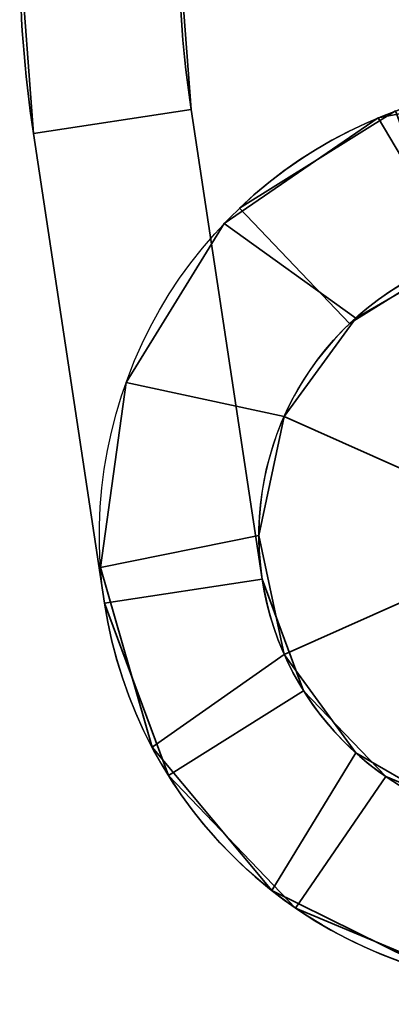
# Model space of a CAD drawing. Header units: millimetres. Extents: x -590 to 3690, y -120 to 127.
# Tile 85 of 256: x 405.5 to 412.49, y -69.32 to -50.8. Entities that reach past the tile are written whole.
import ezdxf

# ---------------------------------------------------------------- set-up
doc = ezdxf.new("R2010")
doc.units = ezdxf.units.MM
doc.layers.add('151', color=7, linetype='Continuous', true_color=0xffffff)

# ---------------------------------------------------------------- blocks, each defined once
blk = doc.blocks.new('UG_SURFACE_004')
at = {"layer": '151', "color": 252, "linetype": 'Continuous', "lineweight": 35}
for points in [[(412.242, -52.649, 1738), (412.242, -52.649, 1822), (415.694, -52.002, 1822), (415.694, -52.002, 1738)], [(415.694, -52.002, 1822), (412.242, -52.649, 1822), (413.8, -55.269, 1822), (416.075, -55.03, 1822)], [(416.075, -55.03, 1738), (413.8, -55.269, 1738), (412.242, -52.649, 1738), (415.694, -52.002, 1738)], [(409.346, -54.637, 1738), (409.346, -54.637, 1822), (412.242, -52.649, 1822), (412.242, -52.649, 1738)], [(411.82, -56.413, 1822), (413.8, -55.269, 1822), (412.242, -52.649, 1822), (409.346, -54.637, 1822)], [(409.346, -54.637, 1738), (412.242, -52.649, 1738), (413.8, -55.269, 1738), (411.82, -56.413, 1738)], [(407.501, -57.625, 1738), (407.501, -57.625, 1822), (409.346, -54.637, 1822), (409.346, -54.637, 1738)], [(410.475, -58.263, 1822), (411.82, -56.413, 1822), (409.346, -54.637, 1822), (407.501, -57.625, 1822)], [(407.501, -57.625, 1738), (409.346, -54.637, 1738), (411.82, -56.413, 1738), (410.475, -58.263, 1738)], [(413.8, -55.269, 1860), (411.82, -56.413, 1860), (410.475, -58.263, 1860), (415.5, -60.5, 1860)], [(410.475, -58.263, 1700), (411.82, -56.413, 1700), (413.8, -55.269, 1700), (415.5, -60.5, 1700)], [(413.8, -55.269, 1738), (413.8, -55.269, 1700), (411.82, -56.413, 1700), (411.82, -56.413, 1738)], [(411.82, -56.413, 1822), (411.82, -56.413, 1860), (413.8, -55.269, 1860), (413.8, -55.269, 1822)], [(411.82, -56.413, 1738), (411.82, -56.413, 1700), (410.475, -58.263, 1700), (410.475, -58.263, 1738)], [(410.475, -58.263, 1822), (410.475, -58.263, 1860), (411.82, -56.413, 1860), (411.82, -56.413, 1822)], [(407.022, -61.104, 1738), (407.022, -61.104, 1822), (407.501, -57.625, 1822), (407.501, -57.625, 1738)], [(407.501, -57.625, 1822), (407.022, -61.104, 1822), (410, -60.5, 1822), (410.475, -58.263, 1822)], [(410.475, -58.263, 1738), (410, -60.5, 1738), (407.022, -61.104, 1738), (407.501, -57.625, 1738)], [(410.475, -58.263, 1860), (410, -60.5, 1860), (410.475, -62.737, 1860), (415.5, -60.5, 1860)], [(410.475, -58.263, 1738), (410.475, -58.263, 1700), (410, -60.5, 1700), (410, -60.5, 1738)], [(410, -60.5, 1822), (410, -60.5, 1860), (410.475, -58.263, 1860), (410.475, -58.263, 1822)], [(410.475, -62.737, 1700), (410, -60.5, 1700), (410.475, -58.263, 1700), (415.5, -60.5, 1700)], [(410.475, -62.737, 1822), (410, -60.5, 1822), (407.022, -61.104, 1822), (407.99, -64.48, 1822)], [(407.99, -64.48, 1738), (407.022, -61.104, 1738), (410, -60.5, 1738), (410.475, -62.737, 1738)], [(410, -60.5, 1738), (410, -60.5, 1700), (410.475, -62.737, 1700), (410.475, -62.737, 1738)], [(410.475, -62.737, 1822), (410.475, -62.737, 1860), (410, -60.5, 1860), (410, -60.5, 1822)], [(410.475, -62.737, 1860), (411.82, -64.587, 1860), (413.8, -65.731, 1860), (415.5, -60.5, 1860)], [(413.8, -65.731, 1700), (411.82, -64.587, 1700), (410.475, -62.737, 1700), (415.5, -60.5, 1700)], [(407.99, -64.48, 1738), (407.99, -64.48, 1822), (407.022, -61.104, 1822), (407.022, -61.104, 1738)], [(407.99, -64.48, 1822), (410.24, -67.177, 1822), (411.82, -64.587, 1822), (410.475, -62.737, 1822)], [(410.475, -62.737, 1738), (411.82, -64.587, 1738), (410.24, -67.177, 1738), (407.99, -64.48, 1738)], [(410.475, -62.737, 1738), (410.475, -62.737, 1700), (411.82, -64.587, 1700), (411.82, -64.587, 1738)], [(411.82, -64.587, 1822), (411.82, -64.587, 1860), (410.475, -62.737, 1860), (410.475, -62.737, 1822)], [(410.24, -67.177, 1738), (410.24, -67.177, 1822), (407.99, -64.48, 1822), (407.99, -64.48, 1738)], [(410.24, -67.177, 1822), (413.388, -68.734, 1822), (413.8, -65.731, 1822), (411.82, -64.587, 1822)], [(411.82, -64.587, 1738), (413.8, -65.731, 1738), (413.388, -68.734, 1738), (410.24, -67.177, 1738)], [(411.82, -64.587, 1738), (411.82, -64.587, 1700), (413.8, -65.731, 1700), (413.8, -65.731, 1738)], [(413.8, -65.731, 1822), (413.8, -65.731, 1860), (411.82, -64.587, 1860), (411.82, -64.587, 1822)], [(413.388, -68.734, 1738), (413.388, -68.734, 1822), (410.24, -67.177, 1822), (410.24, -67.177, 1738)]]:
    blk.add_3dface(points, dxfattribs=at)
blk = doc.blocks.new('UG_SURFACE_005')
at = {"layer": '151', "color": 252, "linetype": 'Continuous', "lineweight": 35}
for points in [[(405.5, -49.5, 1737), (405.5, -49.5, 1700), (405.759, -52.943, 1700), (405.759, -52.943, 1737)], [(408.5, -49.5, 1700), (408.725, -52.494, 1700), (405.759, -52.943, 1700), (405.5, -49.5, 1700)], [(408.725, -52.494, 1737), (408.5, -49.5, 1737), (405.5, -49.5, 1737), (405.759, -52.943, 1737)], [(405.5, -49.5, 1860), (405.5, -49.5, 1823), (405.759, -52.943, 1823), (405.759, -52.943, 1860)], [(408.725, -52.494, 1860), (408.5, -49.5, 1860), (405.5, -49.5, 1860), (405.759, -52.943, 1860)], [(405.759, -52.943, 1823), (405.5, -49.5, 1823), (408.5, -49.5, 1823), (408.725, -52.494, 1823)], [(408.725, -52.494, 1737), (408.725, -52.494, 1700), (408.5, -49.5, 1700), (408.5, -49.5, 1737)], [(408.725, -52.494, 1860), (408.725, -52.494, 1823), (408.5, -49.5, 1823), (408.5, -49.5, 1860)], [(408.725, -52.494, 1700), (410.062, -61.323, 1700), (407.096, -61.772, 1700), (405.759, -52.943, 1700)], [(405.759, -52.943, 1737), (407.096, -61.772, 1737), (410.062, -61.323, 1737), (408.725, -52.494, 1737)], [(405.759, -52.943, 1860), (407.096, -61.772, 1860), (410.062, -61.323, 1860), (408.725, -52.494, 1860)], [(408.725, -52.494, 1823), (410.062, -61.323, 1823), (407.096, -61.772, 1823), (405.759, -52.943, 1823)], [(410.062, -61.323, 1737), (410.062, -61.323, 1700), (408.725, -52.494, 1700), (408.725, -52.494, 1737)], [(410.062, -61.323, 1823), (408.725, -52.494, 1823), (408.725, -52.494, 1860), (410.062, -61.323, 1860)], [(412.572, -52.52, 1737), (412.572, -52.52, 1700), (409.637, -54.345, 1700), (409.637, -54.345, 1737)], [(413.606, -55.337, 1700), (411.707, -56.518, 1700), (409.637, -54.345, 1700), (412.572, -52.52, 1700)], [(412.572, -52.52, 1737), (409.637, -54.345, 1737), (411.707, -56.518, 1737), (413.606, -55.337, 1737)], [(412.572, -52.52, 1860), (412.572, -52.52, 1823), (409.637, -54.345, 1823), (409.637, -54.345, 1860)], [(412.572, -52.52, 1860), (409.637, -54.345, 1860), (411.707, -56.518, 1860), (413.606, -55.337, 1860)], [(413.606, -55.337, 1823), (411.707, -56.518, 1823), (409.637, -54.345, 1823), (412.572, -52.52, 1823)], [(407.096, -61.772, 1737), (405.759, -52.943, 1737), (405.759, -52.943, 1700), (407.096, -61.772, 1700)], [(407.096, -61.772, 1823), (407.096, -61.772, 1860), (405.759, -52.943, 1860), (405.759, -52.943, 1823)], [(411.707, -56.518, 1737), (409.637, -54.345, 1737), (409.637, -54.345, 1700), (411.707, -56.518, 1700)], [(411.707, -56.518, 1823), (411.707, -56.518, 1860), (409.637, -54.345, 1860), (409.637, -54.345, 1823)], [(411.707, -56.518, 1737), (411.707, -56.518, 1700), (413.606, -55.337, 1700), (413.606, -55.337, 1737)], [(411.707, -56.518, 1860), (411.707, -56.518, 1823), (413.606, -55.337, 1823), (413.606, -55.337, 1860)], [(410.062, -61.323, 1700), (410.839, -63.42, 1700), (408.297, -65.013, 1700), (407.096, -61.772, 1700)], [(407.096, -61.772, 1737), (408.297, -65.013, 1737), (410.839, -63.42, 1737), (410.062, -61.323, 1737)], [(407.096, -61.772, 1860), (408.297, -65.013, 1860), (410.839, -63.42, 1860), (410.062, -61.323, 1860)], [(410.062, -61.323, 1823), (410.839, -63.42, 1823), (408.297, -65.013, 1823), (407.096, -61.772, 1823)], [(410.839, -63.42, 1737), (410.839, -63.42, 1700), (410.062, -61.323, 1700), (410.062, -61.323, 1737)], [(410.839, -63.42, 1860), (410.839, -63.42, 1823), (410.062, -61.323, 1823), (410.062, -61.323, 1860)], [(407.096, -61.772, 1737), (407.096, -61.772, 1700), (408.297, -65.013, 1700), (408.297, -65.013, 1737)], [(407.096, -61.772, 1860), (407.096, -61.772, 1823), (408.297, -65.013, 1823), (408.297, -65.013, 1860)], [(410.689, -67.508, 1700), (408.297, -65.013, 1700), (410.839, -63.42, 1700), (412.387, -65.034, 1700)], [(412.387, -65.034, 1737), (410.839, -63.42, 1737), (408.297, -65.013, 1737), (410.689, -67.508, 1737)], [(412.387, -65.034, 1860), (410.839, -63.42, 1860), (408.297, -65.013, 1860), (410.689, -67.508, 1860)], [(410.689, -67.508, 1823), (408.297, -65.013, 1823), (410.839, -63.42, 1823), (412.387, -65.034, 1823)], [(412.387, -65.034, 1737), (412.387, -65.034, 1700), (410.839, -63.42, 1700), (410.839, -63.42, 1737)], [(412.387, -65.034, 1860), (412.387, -65.034, 1823), (410.839, -63.42, 1823), (410.839, -63.42, 1860)], [(408.297, -65.013, 1737), (408.297, -65.013, 1700), (410.689, -67.508, 1700), (410.689, -67.508, 1737)], [(408.297, -65.013, 1860), (408.297, -65.013, 1823), (410.689, -67.508, 1823), (410.689, -67.508, 1860)], [(412.387, -65.034, 1700), (414.45, -65.899, 1700), (413.877, -68.844, 1700), (410.689, -67.508, 1700)], [(410.689, -67.508, 1737), (413.877, -68.844, 1737), (414.45, -65.899, 1737), (412.387, -65.034, 1737)], [(410.689, -67.508, 1860), (413.877, -68.844, 1860), (414.45, -65.899, 1860), (412.387, -65.034, 1860)], [(412.387, -65.034, 1823), (414.45, -65.899, 1823), (413.877, -68.844, 1823), (410.689, -67.508, 1823)], [(414.45, -65.899, 1737), (414.45, -65.899, 1700), (412.387, -65.034, 1700), (412.387, -65.034, 1737)], [(414.45, -65.899, 1860), (414.45, -65.899, 1823), (412.387, -65.034, 1823), (412.387, -65.034, 1860)], [(410.689, -67.508, 1737), (410.689, -67.508, 1700), (413.877, -68.844, 1700), (413.877, -68.844, 1737)], [(410.689, -67.508, 1860), (410.689, -67.508, 1823), (413.877, -68.844, 1823), (413.877, -68.844, 1860)]]:
    blk.add_3dface(points, dxfattribs=at)
blk = doc.blocks.new('UG_SURFACE_006')
at = {"layer": '151', "color": 252, "linetype": 'Continuous', "lineweight": 35}
for points in [[(412.242, -52.649, 303), (412.242, -52.649, 387), (415.694, -52.002, 387), (415.694, -52.002, 303)], [(415.694, -52.002, 387), (412.242, -52.649, 387), (413.8, -55.269, 387), (416.075, -55.03, 387)], [(416.075, -55.03, 303), (413.8, -55.269, 303), (412.242, -52.649, 303), (415.694, -52.002, 303)], [(409.346, -54.637, 303), (409.346, -54.637, 387), (412.242, -52.649, 387), (412.242, -52.649, 303)], [(411.82, -56.413, 387), (413.8, -55.269, 387), (412.242, -52.649, 387), (409.346, -54.637, 387)], [(409.346, -54.637, 303), (412.242, -52.649, 303), (413.8, -55.269, 303), (411.82, -56.413, 303)], [(407.501, -57.625, 303), (407.501, -57.625, 387), (409.346, -54.637, 387), (409.346, -54.637, 303)], [(410.475, -58.263, 387), (411.82, -56.413, 387), (409.346, -54.637, 387), (407.501, -57.625, 387)], [(407.501, -57.625, 303), (409.346, -54.637, 303), (411.82, -56.413, 303), (410.475, -58.263, 303)], [(413.8, -55.269, 425), (411.82, -56.413, 425), (410.475, -58.263, 425), (415.5, -60.5, 425)], [(410.475, -58.263, 265), (411.82, -56.413, 265), (413.8, -55.269, 265), (415.5, -60.5, 265)], [(413.8, -55.269, 303), (413.8, -55.269, 265), (411.82, -56.413, 265), (411.82, -56.413, 303)], [(411.82, -56.413, 387), (411.82, -56.413, 425), (413.8, -55.269, 425), (413.8, -55.269, 387)], [(411.82, -56.413, 303), (411.82, -56.413, 265), (410.475, -58.263, 265), (410.475, -58.263, 303)], [(410.475, -58.263, 387), (410.475, -58.263, 425), (411.82, -56.413, 425), (411.82, -56.413, 387)], [(407.022, -61.104, 303), (407.022, -61.104, 387), (407.501, -57.625, 387), (407.501, -57.625, 303)], [(407.501, -57.625, 387), (407.022, -61.104, 387), (410, -60.5, 387), (410.475, -58.263, 387)], [(410.475, -58.263, 303), (410, -60.5, 303), (407.022, -61.104, 303), (407.501, -57.625, 303)], [(410.475, -58.263, 425), (410, -60.5, 425), (410.475, -62.737, 425), (415.5, -60.5, 425)], [(410.475, -58.263, 303), (410.475, -58.263, 265), (410, -60.5, 265), (410, -60.5, 303)], [(410, -60.5, 387), (410, -60.5, 425), (410.475, -58.263, 425), (410.475, -58.263, 387)], [(410.475, -62.737, 265), (410, -60.5, 265), (410.475, -58.263, 265), (415.5, -60.5, 265)], [(410.475, -62.737, 387), (410, -60.5, 387), (407.022, -61.104, 387), (407.99, -64.48, 387)], [(407.99, -64.48, 303), (407.022, -61.104, 303), (410, -60.5, 303), (410.475, -62.737, 303)], [(410, -60.5, 303), (410, -60.5, 265), (410.475, -62.737, 265), (410.475, -62.737, 303)], [(410.475, -62.737, 387), (410.475, -62.737, 425), (410, -60.5, 425), (410, -60.5, 387)], [(410.475, -62.737, 425), (411.82, -64.587, 425), (413.8, -65.731, 425), (415.5, -60.5, 425)], [(413.8, -65.731, 265), (411.82, -64.587, 265), (410.475, -62.737, 265), (415.5, -60.5, 265)], [(407.99, -64.48, 303), (407.99, -64.48, 387), (407.022, -61.104, 387), (407.022, -61.104, 303)], [(407.99, -64.48, 387), (410.24, -67.177, 387), (411.82, -64.587, 387), (410.475, -62.737, 387)], [(410.475, -62.737, 303), (411.82, -64.587, 303), (410.24, -67.177, 303), (407.99, -64.48, 303)], [(410.475, -62.737, 303), (410.475, -62.737, 265), (411.82, -64.587, 265), (411.82, -64.587, 303)], [(411.82, -64.587, 387), (411.82, -64.587, 425), (410.475, -62.737, 425), (410.475, -62.737, 387)], [(410.24, -67.177, 303), (410.24, -67.177, 387), (407.99, -64.48, 387), (407.99, -64.48, 303)], [(410.24, -67.177, 387), (413.388, -68.734, 387), (413.8, -65.731, 387), (411.82, -64.587, 387)], [(411.82, -64.587, 303), (413.8, -65.731, 303), (413.388, -68.734, 303), (410.24, -67.177, 303)], [(411.82, -64.587, 303), (411.82, -64.587, 265), (413.8, -65.731, 265), (413.8, -65.731, 303)], [(413.8, -65.731, 387), (413.8, -65.731, 425), (411.82, -64.587, 425), (411.82, -64.587, 387)], [(413.388, -68.734, 303), (413.388, -68.734, 387), (410.24, -67.177, 387), (410.24, -67.177, 303)]]:
    blk.add_3dface(points, dxfattribs=at)
blk = doc.blocks.new('UG_SURFACE_007')
at = {"layer": '151', "color": 252, "linetype": 'Continuous', "lineweight": 35}
for points in [[(405.5, -49.5, 302), (405.5, -49.5, 265), (405.759, -52.943, 265), (405.759, -52.943, 302)], [(408.5, -49.5, 265), (408.725, -52.494, 265), (405.759, -52.943, 265), (405.5, -49.5, 265)], [(408.725, -52.494, 302), (408.5, -49.5, 302), (405.5, -49.5, 302), (405.759, -52.943, 302)], [(405.5, -49.5, 425), (405.5, -49.5, 388), (405.759, -52.943, 388), (405.759, -52.943, 425)], [(408.725, -52.494, 425), (408.5, -49.5, 425), (405.5, -49.5, 425), (405.759, -52.943, 425)], [(405.759, -52.943, 388), (405.5, -49.5, 388), (408.5, -49.5, 388), (408.725, -52.494, 388)], [(408.725, -52.494, 302), (408.725, -52.494, 265), (408.5, -49.5, 265), (408.5, -49.5, 302)], [(408.725, -52.494, 425), (408.725, -52.494, 388), (408.5, -49.5, 388), (408.5, -49.5, 425)], [(408.725, -52.494, 265), (410.062, -61.323, 265), (407.096, -61.772, 265), (405.759, -52.943, 265)], [(405.759, -52.943, 302), (407.096, -61.772, 302), (410.062, -61.323, 302), (408.725, -52.494, 302)], [(405.759, -52.943, 425), (407.096, -61.772, 425), (410.062, -61.323, 425), (408.725, -52.494, 425)], [(408.725, -52.494, 388), (410.062, -61.323, 388), (407.096, -61.772, 388), (405.759, -52.943, 388)], [(410.062, -61.323, 302), (410.062, -61.323, 265), (408.725, -52.494, 265), (408.725, -52.494, 302)], [(410.062, -61.323, 388), (408.725, -52.494, 388), (408.725, -52.494, 425), (410.062, -61.323, 425)], [(412.572, -52.52, 302), (412.572, -52.52, 265), (409.637, -54.345, 265), (409.637, -54.345, 302)], [(413.606, -55.337, 265), (411.707, -56.518, 265), (409.637, -54.345, 265), (412.572, -52.52, 265)], [(412.572, -52.52, 302), (409.637, -54.345, 302), (411.707, -56.518, 302), (413.606, -55.337, 302)], [(412.572, -52.52, 425), (412.572, -52.52, 388), (409.637, -54.345, 388), (409.637, -54.345, 425)], [(412.572, -52.52, 425), (409.637, -54.345, 425), (411.707, -56.518, 425), (413.606, -55.337, 425)], [(413.606, -55.337, 388), (411.707, -56.518, 388), (409.637, -54.345, 388), (412.572, -52.52, 388)], [(407.096, -61.772, 302), (405.759, -52.943, 302), (405.759, -52.943, 265), (407.096, -61.772, 265)], [(407.096, -61.772, 388), (407.096, -61.772, 425), (405.759, -52.943, 425), (405.759, -52.943, 388)], [(411.707, -56.518, 302), (409.637, -54.345, 302), (409.637, -54.345, 265), (411.707, -56.518, 265)], [(411.707, -56.518, 388), (411.707, -56.518, 425), (409.637, -54.345, 425), (409.637, -54.345, 388)], [(411.707, -56.518, 302), (411.707, -56.518, 265), (413.606, -55.337, 265), (413.606, -55.337, 302)], [(411.707, -56.518, 425), (411.707, -56.518, 388), (413.606, -55.337, 388), (413.606, -55.337, 425)], [(410.062, -61.323, 265), (410.839, -63.42, 265), (408.297, -65.013, 265), (407.096, -61.772, 265)], [(407.096, -61.772, 302), (408.297, -65.013, 302), (410.839, -63.42, 302), (410.062, -61.323, 302)], [(407.096, -61.772, 425), (408.297, -65.013, 425), (410.839, -63.42, 425), (410.062, -61.323, 425)], [(410.062, -61.323, 388), (410.839, -63.42, 388), (408.297, -65.013, 388), (407.096, -61.772, 388)], [(410.839, -63.42, 302), (410.839, -63.42, 265), (410.062, -61.323, 265), (410.062, -61.323, 302)], [(410.839, -63.42, 425), (410.839, -63.42, 388), (410.062, -61.323, 388), (410.062, -61.323, 425)], [(407.096, -61.772, 302), (407.096, -61.772, 265), (408.297, -65.013, 265), (408.297, -65.013, 302)], [(407.096, -61.772, 425), (407.096, -61.772, 388), (408.297, -65.013, 388), (408.297, -65.013, 425)], [(410.689, -67.508, 265), (408.297, -65.013, 265), (410.839, -63.42, 265), (412.387, -65.034, 265)], [(412.387, -65.034, 302), (410.839, -63.42, 302), (408.297, -65.013, 302), (410.689, -67.508, 302)], [(412.387, -65.034, 425), (410.839, -63.42, 425), (408.297, -65.013, 425), (410.689, -67.508, 425)], [(410.689, -67.508, 388), (408.297, -65.013, 388), (410.839, -63.42, 388), (412.387, -65.034, 388)], [(412.387, -65.034, 302), (412.387, -65.034, 265), (410.839, -63.42, 265), (410.839, -63.42, 302)], [(412.387, -65.034, 425), (412.387, -65.034, 388), (410.839, -63.42, 388), (410.839, -63.42, 425)], [(408.297, -65.013, 302), (408.297, -65.013, 265), (410.689, -67.508, 265), (410.689, -67.508, 302)], [(408.297, -65.013, 425), (408.297, -65.013, 388), (410.689, -67.508, 388), (410.689, -67.508, 425)], [(412.387, -65.034, 265), (414.45, -65.899, 265), (413.877, -68.844, 265), (410.689, -67.508, 265)], [(410.689, -67.508, 302), (413.877, -68.844, 302), (414.45, -65.899, 302), (412.387, -65.034, 302)], [(410.689, -67.508, 425), (413.877, -68.844, 425), (414.45, -65.899, 425), (412.387, -65.034, 425)], [(412.387, -65.034, 388), (414.45, -65.899, 388), (413.877, -68.844, 388), (410.689, -67.508, 388)], [(414.45, -65.899, 302), (414.45, -65.899, 265), (412.387, -65.034, 265), (412.387, -65.034, 302)], [(414.45, -65.899, 425), (414.45, -65.899, 388), (412.387, -65.034, 388), (412.387, -65.034, 425)], [(410.689, -67.508, 302), (410.689, -67.508, 265), (413.877, -68.844, 265), (413.877, -68.844, 302)], [(410.689, -67.508, 425), (410.689, -67.508, 388), (413.877, -68.844, 388), (413.877, -68.844, 425)]]:
    blk.add_3dface(points, dxfattribs=at)

msp = doc.modelspace()

# ---------------------------------------------------------------- linework, layer by layer
at = {"layer": '151', "color": 252, "linetype": 'Continuous', "lineweight": -3, "true_color": 0x939598}
for p, q in [((408.725, -52.494, 1823), (408.725, -52.494, 1860)), ((408.725, -52.494, 1860), (410.062, -61.323, 1860)), ((408.725, -52.494, 1700), (410.062, -61.323, 1700)), ((410.062, -61.323, 1823), (408.725, -52.494, 1823)), ((410.062, -61.323, 1737), (408.725, -52.494, 1737)), ((408.725, -52.494, 1700), (408.725, -52.494, 1737)), ((408.725, -52.494, 425), (410.062, -61.323, 425)), ((408.725, -52.494, 265), (410.062, -61.323, 265)), ((410.062, -61.323, 388), (408.725, -52.494, 388)), ((410.062, -61.323, 302), (408.725, -52.494, 302)), ((408.725, -52.494, 265), (408.725, -52.494, 302)), ((408.725, -52.494, 388), (408.725, -52.494, 425)), ((405.759, -52.943, 1700), (405.759, -52.943, 1737)), ((405.759, -52.943, 1823), (405.759, -52.943, 1860)), ((407.096, -61.772, 1823), (405.759, -52.943, 1823)), ((407.096, -61.772, 1737), (405.759, -52.943, 1737)), ((405.759, -52.943, 1700), (407.096, -61.772, 1700)), ((405.759, -52.943, 1860), (407.096, -61.772, 1860)), ((405.759, -52.943, 265), (405.759, -52.943, 302)), ((405.759, -52.943, 388), (405.759, -52.943, 425)), ((407.096, -61.772, 388), (405.759, -52.943, 388)), ((407.096, -61.772, 302), (405.759, -52.943, 302)), ((405.759, -52.943, 265), (407.096, -61.772, 265)), ((405.759, -52.943, 425), (407.096, -61.772, 425)), ((407.096, -61.772, 1737), (405.759, -52.943, 1737)), ((409.637, -54.345, 1823), (409.637, -54.345, 1860)), ((411.707, -56.518, 1860), (409.637, -54.345, 1860)), ((411.707, -56.518, 1700), (409.637, -54.345, 1700)), ((411.707, -56.518, 1737), (409.637, -54.345, 1737)), ((411.707, -56.518, 1823), (409.637, -54.345, 1823)), ((409.637, -54.345, 1700), (409.637, -54.345, 1737)), ((411.707, -56.518, 425), (409.637, -54.345, 425)), ((411.707, -56.518, 265), (409.637, -54.345, 265)), ((411.707, -56.518, 302), (409.637, -54.345, 302)), ((411.707, -56.518, 388), (409.637, -54.345, 388)), ((409.637, -54.345, 265), (409.637, -54.345, 302)), ((409.637, -54.345, 388), (409.637, -54.345, 425)), ((411.707, -56.518, 1700), (411.707, -56.518, 1737)), ((411.707, -56.518, 1823), (411.707, -56.518, 1860)), ((411.707, -56.518, 388), (411.707, -56.518, 425)), ((411.707, -56.518, 265), (411.707, -56.518, 302)), ((410.062, -61.323, 1700), (410.062, -61.323, 1737)), ((410.062, -61.323, 1823), (410.062, -61.323, 1860)), ((410.062, -61.323, 265), (410.062, -61.323, 302)), ((410.062, -61.323, 388), (410.062, -61.323, 425)), ((407.096, -61.772, 1700), (407.096, -61.772, 1737)), ((407.096, -61.772, 1823), (407.096, -61.772, 1860)), ((407.096, -61.772, 265), (407.096, -61.772, 302)), ((407.096, -61.772, 388), (407.096, -61.772, 425))]:
    msp.add_line(p, q, dxfattribs=at)
at = {"layer": '151', "color": 252, "linetype": 'Continuous', "lineweight": -3, "true_color": 0x939598, "extrusion": (0, 0, -1)}
for centre in [(-415.5, -60.5, -1700), (-415.5, -60.5, -1860), (-415.5, -60.5, -425), (-415.5, -60.5, -265)]:
    msp.add_circle(centre, 5.5, dxfattribs=at)
at = {"layer": '151', "color": 252, "linetype": 'Continuous', "lineweight": -3, "true_color": 0x939598}
for centre, radius, start, end in [((428.5, -49.5, 1700), 23, 180, 188.6082), ((428.5, -49.5, 1860), 23, 180, 188.6082), ((428.5, -49.5, 425), 23, 180, 188.6082), ((428.5, -49.5, 265), 23, 180, 188.6082), ((428.5, -49.5, 1860), 20, 180, 188.6082), ((428.5, -49.5, 1700), 20, 180, 188.6082), ((428.5, -49.5, 425), 20, 180, 188.6082), ((428.5, -49.5, 265), 20, 180, 188.6082), ((415.5, -60.5, 1700), 8.5, 188.6082, 133.6082), ((415.5, -60.5, 1860), 8.5, 188.6082, 133.6082), ((415.5, -60.5, 265), 8.5, 188.6082, 133.6082), ((415.5, -60.5, 425), 8.5, 188.6082, 133.6082), ((415.5, -60.5, 1700), 5.5, 188.6082, 133.6082), ((415.5, -60.5, 1860), 5.5, 188.6082, 133.6082), ((415.5, -60.5, 265), 5.5, 188.6082, 133.6082), ((415.5, -60.5, 425), 5.5, 188.6082, 133.6082), ((415.5, -60.5, 425), 5.5, 188.6082, 133.6082)]:
    msp.add_arc(centre, radius, start, end, dxfattribs=at)
at = {"layer": '151', "color": 252, "linetype": 'Continuous', "lineweight": -3, "true_color": 0x939598, "extrusion": (0, 0, -1)}
for centre, radius, start, end in [((-428.5, -49.5, -1823), 23, 351.3918, 0), ((-428.5, -49.5, -1737), 23, 351.3918, 0), ((-428.5, -49.5, -388), 23, 351.3918, 0), ((-428.5, -49.5, -302), 23, 351.3918, 0), ((-428.5, -49.5, -1737), 20, 351.3918, 360), ((-428.5, -49.5, -1823), 20, 351.3918, 360), ((-428.5, -49.5, -302), 20, 351.3918, 360), ((-428.5, -49.5, -388), 20, 351.3918, 360), ((-415.5, -60.5, -1738), 8.5, 189, 139), ((-415.5, -60.5, -1822), 8.5, 189, 139), ((-415.5, -60.5, -303), 8.5, 189, 139), ((-415.5, -60.5, -387), 8.5, 189, 139), ((-415.5, -60.5, -1823), 8.5, 46.3918, 351.3918), ((-415.5, -60.5, -1737), 8.5, 46.3918, 351.3918), ((-415.5, -60.5, -302), 8.5, 46.3918, 351.3918), ((-415.5, -60.5, -388), 8.5, 46.3918, 351.3918), ((-415.5, -60.5, -1738), 5.5, 189, 139), ((-415.5, -60.5, -1822), 5.5, 189, 139), ((-415.5, -60.5, -387), 5.5, 189, 139), ((-415.5, -60.5, -303), 5.5, 189, 139), ((-415.5, -60.5, -1737), 5.5, 46.3918, 351.3918), ((-415.5, -60.5, -1823), 5.5, 46.3918, 351.3918), ((-415.5, -60.5, -302), 5.5, 46.3918, 351.3918), ((-415.5, -60.5, -388), 5.5, 46.3918, 351.3918)]:
    msp.add_arc(centre, radius, start, end, dxfattribs=at)

# ---------------------------------------------------------------- block references
at = {"layer": '151', "color": 252, "linetype": 'Continuous', "lineweight": -3, "true_color": 0x939598}
for name in ['UG_SURFACE_005', 'UG_SURFACE_007', 'UG_SURFACE_004', 'UG_SURFACE_006']:
    msp.add_blockref(name, (0, 0), dxfattribs=at)

doc.saveas('drawing.dxf')
